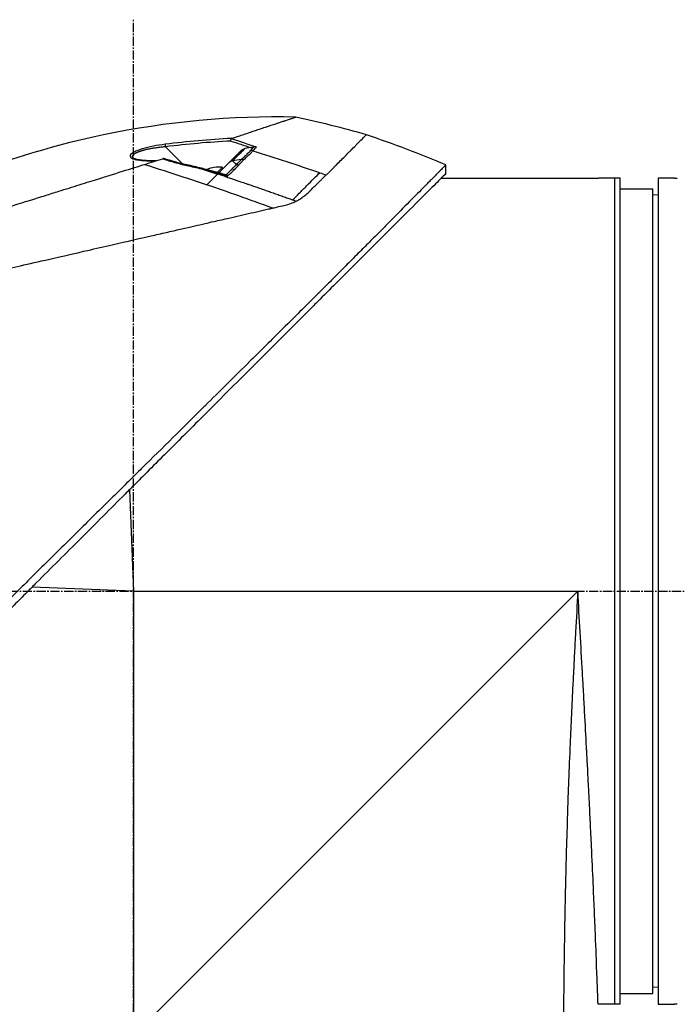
# Model space of a CAD drawing. Header units: millimetres. Extents: x 0 to 5219, y 0 to 2970.
# Tile 20 of 232: x 253 to 374, y 862 to 1043. Entities that reach past the tile are written whole.
import ezdxf

# ---------------------------------------------------------------- set-up
doc = ezdxf.new("R2010")
doc.units = ezdxf.units.MM
doc.header["$LTSCALE"] = 0.2
doc.linetypes.add('CENTER2', pattern=[1.125, 0.75, -0.125, 0.125, -0.125])
doc.layers.add('02_Center Line', color=1, linetype='CENTER2')

# ---------------------------------------------------------------- blocks, each defined once
blk = doc.blocks.new('A$C9d85a397')
for p, q in [((9.04, 275.61), (5.91, 278.75)), ((19.93, 278.17), (17.68, 275.92)), ((21.59, 278.62), (20.49, 278.46)), ((20.49, 278.42), (20.49, 278.42)), ((21.42, 277.95), (21.42, 277.95)), ((2.17, 275.46), (2.16, 275.46)), ((9.19, 275.46), (9.19, 275.46)), ((15.72, 273.96), (17.68, 275.92)), ((19.85, 276.44), (18.23, 276.19)), ((18.79, 275.59), (18.79, 275.59)), ((20.01, 276.57), (20.01, 276.57)), ((57.45, 273.84), (57.45, 275.44)), ((16.32, 274.97), (15.4, 274.05)), ((15.5, 273.74), (15.47, 273.71)), ((15.5, 273.74), (15.5, 273.74)), ((15.93, 273.6), (15.93, 273.6)), ((16.32, 274.97), (16.53, 274.77)), ((16.58, 273.38), (16.58, 273.38)), ((18.42, 272.77), (18.42, 272.77)), ((56.62, 273), (85, 273)), ((88.5, 273), (85.5, 273)), ((88.5, 121), (88.5, 273)), ((89.5, 273), (88.5, 273)), ((89.5, 121), (89.5, 273)), ((96.5, 273), (96.5, 121)), ((99.5, 273), (96.5, 273)), ((89.5, 271), (95.5, 271)), ((95.5, 123), (95.5, 271)), ((28.19, 268.1), (28.19, 268.1)), ((96.5, 269.87), (95.5, 269.89)), ((-0.74, 215.65), (0, 197)), ((0, 197), (-18.64, 197.74)), ((0, 197), (81.7, 197)), ((0, 197), (0, 115.3)), ((81.7, 197), (0, 115.3)), ((96.5, 124.13), (95.5, 124.11)), ((89.5, 123), (95.5, 123)), ((89.5, 121), (85.43, 121)), ((96.5, 121), (99.5, 121))]:
    blk.add_line(p, q)
for centre, radius, start, end in [((-41.86, 35.13), 260.02, 67.5467, 70.99), ((15.75, 268.9), 6.1, 113.6355, 113.6393), ((15.75, 268.9), 6.1, 84.6019, 111.9513)]:
    blk.add_arc(centre, radius, start, end)
at = {"extrusion": (0, 0, -1)}
for centre, major_axis, ratio, start_param, end_param in [((5.93, 278.73), (-0.062, 0.496), 0.032142, 4.753727, 6.070274), ((-93.57, -68.42), (-258.62, -258.62), 0.99863, 2.665433, 2.676035), ((460.41, -1338.72), (-601.57, 1620.94), 0.336673, 0.257981, 0.264677), ((21, 277.83), (-0.354, 0.354), 0.494925, 4.249897, 4.250389), ((21.7, 277.18), (-0.743, 0.669), 0.856563, 0.762588, 1.196094), ((-2.85, 276.58), (-26.13, -4.85), 0.314226, 3.444314, 3.523202), ((-116.54, -164.87), (-438.85, 150.81), 1, 1.542896, 1.570796), ((20.03, 275.45), (0.354, -0.354), 0.258819, 3.675072, 3.675126), ((20.03, 275.45), (-0.354, 0.354), 0.837809, 0.504727, 0.50478), ((20.75, 276.16), (-0.354, 0.353), 0.8583, 0.475879, 0.483718), ((17.05, 273.06), (0.136, 0.481), 0.049889, 0.339819, 0.663073), ((18.69, 274.1), (-0.354, 0.354), 0.258819, 0.582876, 0.584572), ((-116.54, -164.85), (-438.43, 151.98), 1, 1.568118, 1.570796), ((26.82, 282.57), (-11.39, -11.08), 0.020818, 0.548769, 0.580072), ((-6.81, 207.33), (-197.67, 65.92), 0.336309, 1.641508, 1.644817)]:
    blk.add_ellipse(centre, major_axis=major_axis, ratio=ratio, start_param=start_param, end_param=end_param, dxfattribs=at)
for points, knots in [([(29.86, 284.22), (18.01, 284.47), (6.07, 283.37), (-14.13, 279.14), (-22.61, 276.6), (-30.79, 273.38)], [0, 0, 0, 0, 3.553813, 3.553813, 6.190294, 6.190294, 6.190294, 6.190294]), ([(18.02, 280.29), (18.07, 280.31), (18.53, 280.46), (19.33, 280.72), (19.89, 280.91), (20.61, 281.15), (21.44, 281.42), (21.62, 281.48), (21.8, 281.54), (21.97, 281.6), (22.83, 281.88), (23.59, 282.14), (24.26, 282.36), (24.28, 282.37), (24.3, 282.37), (24.31, 282.38), (24.99, 282.6), (25.62, 282.81), (26.18, 283), (26.33, 283.05), (26.48, 283.1), (26.62, 283.14), (26.63, 283.15), (26.99, 283.27), (27.56, 283.45), (27.61, 283.47), (27.66, 283.49), (27.71, 283.5), (27.91, 283.57), (28.13, 283.64), (28.33, 283.71), (28.58, 283.79), (28.74, 283.85), (28.85, 283.88), (28.96, 283.92), (29.02, 283.94), (29.04, 283.95), (29.12, 283.97), (29.2, 284), (29.27, 284.02), (29.37, 284.06), (29.46, 284.09), (29.54, 284.11), (29.55, 284.11), (29.57, 284.12), (29.59, 284.13), (29.64, 284.14), (29.72, 284.17), (29.78, 284.19), (29.8, 284.2), (29.81, 284.2), (29.82, 284.2), (29.82, 284.21), (29.83, 284.21), (29.84, 284.21), (29.85, 284.21), (29.86, 284.22), (29.86, 284.22), (29.86, 284.22), (29.86, 284.22), (29.86, 284.22)], [0, 0, 0, 0, 0.0491532, 0.0491532, 0.0491532, 0.0833333, 0.0833333, 0.0833333, 0.0971125, 0.0971125, 0.0971125, 0.1649409, 0.1649409, 0.1649409, 0.1666667, 0.1666667, 0.1666667, 0.23215, 0.23215, 0.23215, 0.25, 0.25, 0.25, 0.2916667, 0.2916667, 0.2916667, 0.3001192, 0.3001192, 0.3001192, 0.3333333, 0.3333333, 0.3333333, 0.3565948, 0.3565948, 0.3565948, 0.3809524, 0.3809524, 0.3809524, 0.4004648, 0.4004648, 0.4004648, 0.4285714, 0.4285714, 0.4285714, 0.4393599, 0.4393599, 0.4393599, 0.4706594, 0.4706594, 0.4706594, 0.4761905, 0.4761905, 0.4761905, 0.4847596, 0.4847596, 0.4847596, 0.5017347, 0.5017347, 0.5017347, 0.5026262, 0.5026262, 0.5026262, 0.5026262]), ([(35.44, 273.58), (35.56, 273.68), (35.69, 273.79), (35.81, 273.9), (35.87, 273.96), (35.93, 274.01), (35.99, 274.07), (36.13, 274.21), (36.29, 274.37), (36.48, 274.57), (36.51, 274.61), (36.59, 274.69), (36.71, 274.82), (36.8, 274.92), (36.88, 275), (36.93, 275.06), (37.03, 275.16), (37.18, 275.32), (37.39, 275.52), (37.65, 275.79), (37.94, 276.08), (38.25, 276.38), (38.53, 276.66), (38.79, 276.92), (39.04, 277.17), (39.17, 277.3), (39.39, 277.52), (39.69, 277.82), (39.81, 277.94), (39.95, 278.08), (40.09, 278.22), (40.6, 278.73), (40.86, 278.99), (40.98, 279.11), (41.41, 279.54), (41.76, 279.9), (42.04, 280.18), (42.08, 280.22), (42.12, 280.26), (42.16, 280.3), (42.38, 280.52), (42.55, 280.69), (42.66, 280.8), (42.78, 280.92), (42.83, 280.97), (42.84, 280.97)], [0, 0, 0, 0, 0.0239304, 0.0239304, 0.0239304, 0.0357143, 0.0357143, 0.0357143, 0.0714286, 0.0714286, 0.0714286, 0.0892857, 0.0892857, 0.0892857, 0.1071429, 0.1071429, 0.1071429, 0.1428571, 0.1428571, 0.1428571, 0.2142857, 0.2142857, 0.2142857, 0.2857143, 0.2857143, 0.2857143, 0.3613783, 0.3613783, 0.3613783, 0.3928571, 0.3928571, 0.3928571, 0.5, 0.5, 0.5, 0.6744467, 0.6744467, 0.6744467, 0.7, 0.7, 0.7, 0.85, 0.85, 0.85, 1, 1, 1, 1]), ([(5.86, 279.21), (5.1, 279.12), (4.37, 279), (3.66, 278.86), (2.93, 278.72), (2.26, 278.55), (1.66, 278.37), (1.35, 278.28), (1.07, 278.18), (0.8, 278.08), (0.54, 277.98), (0.31, 277.88), (0.11, 277.77), (-0.09, 277.67), (-0.25, 277.56), (-0.37, 277.46), (-0.49, 277.35), (-0.57, 277.25), (-0.61, 277.16), (-0.64, 277.07), (-0.63, 276.98), (-0.57, 276.89), (-0.52, 276.81), (-0.43, 276.73), (-0.3, 276.66), (-0.18, 276.59), (-0.02, 276.53), (0.17, 276.47), (0.35, 276.42), (0.56, 276.37), (0.8, 276.33), (1.26, 276.26), (1.8, 276.2), (2.43, 276.18), (2.94, 276.15), (3.5, 276.15), (4.1, 276.16)], [0, 0, 0, 0, 0.125, 0.125, 0.125, 0.25, 0.25, 0.25, 0.3125, 0.3125, 0.3125, 0.375, 0.375, 0.375, 0.4375, 0.4375, 0.4375, 0.5, 0.5, 0.5, 0.5625, 0.5625, 0.5625, 0.625, 0.625, 0.625, 0.6875, 0.6875, 0.6875, 0.75, 0.75, 0.75, 0.875, 0.875, 0.875, 0.982856, 0.982856, 0.982856, 0.982856]), ([(17.9, 279.81), (17.9, 279.82), (17.9, 279.82), (17.91, 279.86), (17.92, 279.91), (17.93, 279.99), (17.93, 280.04), (17.95, 280.11), (17.95, 280.15), (17.96, 280.21), (17.97, 280.23), (17.97, 280.25)], [-0.05578122, -0.05578122, -0.05578122, -0.05578122, -0.05549131, -0.05549131, -0.04204343, -0.04204343, -0.0278857, -0.0278857, -0.01375246, -0.01375246, -0.00000001, -0.00000001, -0.00000001, -0.00000001]), ([(18.02, 280.29), (18.01, 280.29), (17.99, 280.28), (17.98, 280.27), (17.97, 280.26), (17.97, 280.25)], [0.00000003, 0.00000003, 0.00000003, 0.00000003, 0.00636331, 0.00636331, 0.01211247, 0.01211247, 0.01211247, 0.01211247]), ([(5.91, 278.75), (5.67, 278.73), (5.21, 278.68), (4.63, 278.61), (4.17, 278.55), (3.83, 278.5), (3.49, 278.45), (3.16, 278.39), (2.83, 278.33), (2.52, 278.26), (2.26, 278.2), (2.06, 278.15), (1.92, 278.11), (1.78, 278.08), (1.64, 278.04), (1.51, 278), (1.37, 277.95), (1.23, 277.91), (1.09, 277.86), (0.95, 277.8), (0.78, 277.73), (0.61, 277.66), (0.46, 277.59), (0.37, 277.54), (0.26, 277.48), (0.16, 277.42), (0.06, 277.35), (-0.01, 277.3), (-0.07, 277.24), (-0.12, 277.18), (-0.15, 277.14), (-0.18, 277.09), (-0.19, 277.06), (-0.2, 277.03), (-0.2, 277.02), (-0.21, 277), (-0.21, 276.97), (-0.21, 276.93), (-0.2, 276.88), (-0.18, 276.83), (-0.14, 276.76), (-0.09, 276.7), (-0.06, 276.68), (-0.06, 276.67)], [0, 0, 0, 0, 0.0700871, 0.1404215, 0.175582, 0.2106885, 0.2457671, 0.2807419, 0.3156096, 0.3503788, 0.3850713, 0.4024014, 0.4197269, 0.4360429, 0.4528758, 0.4702208, 0.4880743, 0.5064337, 0.5252974, 0.5476855, 0.5681597, 0.6034066, 0.6311085, 0.6446829, 0.6598422, 0.6948791, 0.7147592, 0.7362139, 0.7584362, 0.7787374, 0.7971278, 0.8136128, 0.828194, 0.8347708, 0.840871, 0.8495558, 0.8582417, 0.8756192, 0.8930105, 0.9104198, 0.9452952, 0.9802552, 0.9812484, 0.9812484, 0.9812484, 0.9812484]), ([(18.27, 276.2), (18.29, 276.23), (18.34, 276.27), (18.41, 276.34), (18.59, 276.52), (18.93, 276.86), (19.39, 277.32), (19.45, 277.38), (19.51, 277.43), (19.56, 277.49), (19.9, 277.83), (20.14, 278.07), (20.29, 278.22), (20.41, 278.33), (20.47, 278.4), (20.49, 278.42)], [-0.9173114, -0.9173114, -0.9173114, -0.9173114, -0.8087165, -0.8087165, -0.8087165, -0.5, -0.5, -0.5, -0.459096, -0.459096, -0.459096, -0.1967319, -0.1967319, -0.1967319, -0.0034173, -0.0034173, -0.0034173, -0.0034173]), ([(19.86, 276.45), (20.07, 276.63), (20.47, 276.99), (21.05, 277.55), (21.4, 277.92), (21.56, 278.11)], [0.0018671, 0.0018671, 0.0018671, 0.0018671, 0.1455655, 0.2911132, 0.436691, 0.436691, 0.436691, 0.436691]), ([(19.93, 278.17), (20.01, 278.23), (20.11, 278.29), (20.3, 278.38), (20.38, 278.4), (20.44, 278.41)], [-0.027926, -0.027926, -0.027926, -0.027926, -0.01670544, -0.01670544, -0.00525367, -0.00525367, -0.00525367, -0.00525367]), ([(20.25, 276.33), (20.72, 276.73), (21.15, 277.15), (21.53, 277.54), (21.68, 277.71), (21.83, 277.87), (21.96, 278.02)], [0, 0, 0, 0, 0.7037836, 0.7037836, 0.7037836, 1, 1, 1, 1]), ([(21.59, 278.62), (21.67, 278.63), (21.76, 278.64), (21.91, 278.67), (21.98, 278.69), (22.05, 278.7)], [0.00000001, 0.00000001, 0.00000001, 0.00000001, 0.02523633, 0.02523633, 0.04713053, 0.04713053, 0.04713053, 0.04713053]), ([(22.54, 278.76), (22.54, 278.76), (22.54, 278.76), (22.46, 278.76), (22.38, 278.76), (22.22, 278.74), (22.13, 278.73), (22.05, 278.7)], [-0.05331463, -0.05331463, -0.05331463, -0.05331463, -0.05288999, -0.05288999, -0.02663491, -0.02663491, 0, 0, 0, 0]), ([(57.45, 275.44), (57.45, 275.44), (57.41, 275.4), (57.34, 275.33), (57.3, 275.29), (57.26, 275.24), (57.2, 275.19), (57.15, 275.13), (57.08, 275.06), (57.01, 274.99), (56.86, 274.84), (56.68, 274.65), (56.46, 274.43), (56.35, 274.32), (56.23, 274.2), (56.1, 274.07), (55.98, 273.95), (55.84, 273.81), (55.7, 273.67), (55.7, 273.66), (55.69, 273.66), (55.69, 273.65), (55.4, 273.36), (55.08, 273.03), (54.72, 272.67), (54.54, 272.49), (54.36, 272.3), (54.16, 272.11), (53.97, 271.91), (53.77, 271.71), (53.56, 271.49), (53.14, 271.07), (52.69, 270.62), (52.22, 270.14), (51.76, 269.67), (51.27, 269.18), (50.76, 268.66), (50.74, 268.64), (50.73, 268.63), (50.71, 268.61), (49.67, 267.56), (48.53, 266.4), (47.3, 265.17), (46.69, 264.55), (46.06, 263.91), (45.41, 263.25), (44.76, 262.6), (44.08, 261.92), (43.4, 261.23), (42.7, 260.53), (41.99, 259.82), (41.27, 259.09), (40.54, 258.36), (39.8, 257.61), (39.04, 256.85), (38.29, 256.09), (37.52, 255.31), (36.73, 254.53), (35.95, 253.74), (35.15, 252.94), (34.35, 252.13), (34.29, 252.08), (34.23, 252.02), (34.18, 251.96), (33.42, 251.21), (32.65, 250.44), (31.87, 249.67), (31.04, 248.84), (30.2, 248.01), (29.34, 247.16), (28.07, 245.89), (26.76, 244.6), (25.44, 243.28), (25, 242.85), (24.56, 242.41), (24.12, 241.97), (23.89, 241.75), (23.67, 241.52), (23.44, 241.3), (22.77, 240.63), (22.1, 239.96), (21.42, 239.29), (20.06, 237.95), (18.69, 236.59), (17.3, 235.21), (15.92, 233.84), (14.52, 232.45), (13.1, 231.05), (13.01, 230.96), (12.93, 230.88), (12.84, 230.79), (9.15, 227.13), (5.38, 223.4), (1.57, 219.63), (1.47, 219.53), (1.38, 219.44), (1.28, 219.35), (0.32, 218.4), (-0.64, 217.44), (-1.61, 216.49), (-2.58, 215.53), (-3.55, 214.57), (-4.53, 213.61), (-6.48, 211.69), (-8.42, 209.77), (-10.36, 207.85), (-10.45, 207.77), (-10.53, 207.69), (-10.61, 207.61), (-12.57, 205.67), (-14.52, 203.74), (-16.47, 201.81), (-17.45, 200.85), (-18.42, 199.88), (-19.39, 198.92), (-20.36, 197.95), (-21.33, 196.99), (-22.3, 196.03), (-22.36, 195.97), (-22.42, 195.91), (-22.48, 195.85), (-24.4, 193.93), (-26.32, 192.02), (-28.22, 190.13), (-29.16, 189.18), (-30.11, 188.24), (-31.05, 187.3), (-31.99, 186.36), (-32.93, 185.42), (-33.86, 184.49), (-33.9, 184.45), (-33.95, 184.4), (-34, 184.35), (-35.88, 182.48), (-37.74, 180.61), (-39.57, 178.78), (-41.4, 176.94), (-43.21, 175.14), (-44.98, 173.36), (-45.87, 172.47), (-46.75, 171.59), (-47.62, 170.71), (-48.49, 169.84), (-49.35, 168.97), (-50.21, 168.11), (-51.06, 167.25), (-51.9, 166.41), (-52.73, 165.57), (-53.57, 164.73), (-54.39, 163.91), (-55.2, 163.09), (-55.21, 163.07), (-55.23, 163.06), (-55.25, 163.04), (-56.06, 162.22), (-56.86, 161.42), (-57.64, 160.62), (-58.43, 159.83), (-59.2, 159.05), (-59.96, 158.28), (-60.72, 157.52), (-61.47, 156.77), (-62.19, 156.03), (-63.65, 154.56), (-65.04, 153.16), (-66.35, 151.82), (-66.68, 151.49), (-67.01, 151.16), (-67.33, 150.83), (-67.65, 150.51), (-67.96, 150.19), (-68.27, 149.88), (-69.51, 148.63), (-70.66, 147.46), (-71.71, 146.39), (-71.72, 146.39), (-71.72, 146.38), (-71.72, 146.38), (-72.25, 145.85), (-72.75, 145.34), (-73.22, 144.86), (-73.7, 144.38), (-74.14, 143.92), (-74.56, 143.5), (-74.98, 143.08), (-75.36, 142.68), (-75.72, 142.32), (-76.07, 141.96), (-76.39, 141.63), (-76.68, 141.34), (-76.97, 141.05), (-77.22, 140.79), (-77.44, 140.56), (-77.55, 140.45), (-77.65, 140.35), (-77.75, 140.26), (-77.84, 140.16), (-77.92, 140.08), (-78, 140), (-78.14, 139.85), (-78.25, 139.74), (-78.33, 139.66), (-78.4, 139.59), (-78.44, 139.55), (-78.44, 139.55)], [0, 0, 0, 0, 0.0041991, 0.0041991, 0.0041991, 0.0062987, 0.0062987, 0.0062987, 0.0083983, 0.0083983, 0.0083983, 0.0125974, 0.0125974, 0.0125974, 0.014697, 0.014697, 0.014697, 0.0167965, 0.0167965, 0.0167965, 0.0168599, 0.0168599, 0.0168599, 0.0210764, 0.0210764, 0.0210764, 0.0231847, 0.0231847, 0.0231847, 0.025293, 0.025293, 0.025293, 0.0295096, 0.0295096, 0.0295096, 0.0335924, 0.0335924, 0.0335924, 0.0337261, 0.0337261, 0.0337261, 0.0420526, 0.0420526, 0.0420526, 0.0462159, 0.0462159, 0.0462159, 0.0503791, 0.0503791, 0.0503791, 0.0545745, 0.0545745, 0.0545745, 0.0587698, 0.0587698, 0.0587698, 0.0629602, 0.0629602, 0.0629602, 0.0671505, 0.0671505, 0.0671505, 0.0674414, 0.0674414, 0.0674414, 0.0713694, 0.0713694, 0.0713694, 0.0755743, 0.0755743, 0.0755743, 0.0818817, 0.0818817, 0.0818817, 0.0839768, 0.0839768, 0.0839768, 0.0850355, 0.0850355, 0.0850355, 0.0881892, 0.0881892, 0.0881892, 0.0944966, 0.0944966, 0.0944966, 0.1008041, 0.1008041, 0.1008041, 0.1011921, 0.1011921, 0.1011921, 0.1176445, 0.1176445, 0.1176445, 0.1180502, 0.1180502, 0.1180502, 0.1221943, 0.1221943, 0.1221943, 0.1263384, 0.1263384, 0.1263384, 0.1346266, 0.1346266, 0.1346266, 0.1349824, 0.1349824, 0.1349824, 0.143338, 0.143338, 0.143338, 0.1475158, 0.1475158, 0.1475158, 0.1516936, 0.1516936, 0.1516936, 0.1519551, 0.1519551, 0.1519551, 0.160293, 0.160293, 0.160293, 0.164462, 0.164462, 0.164462, 0.168631, 0.168631, 0.168631, 0.1688379, 0.1688379, 0.1688379, 0.1772635, 0.1772635, 0.1772635, 0.1856891, 0.1856891, 0.1856891, 0.1899019, 0.1899019, 0.1899019, 0.1941147, 0.1941147, 0.1941147, 0.1983275, 0.1983275, 0.1983275, 0.2025403, 0.2025403, 0.2025403, 0.2026348, 0.2026348, 0.2026348, 0.206856, 0.206856, 0.206856, 0.2110771, 0.2110771, 0.2110771, 0.2152983, 0.2152983, 0.2152983, 0.2237405, 0.2237405, 0.2237405, 0.2258511, 0.2258511, 0.2258511, 0.2279617, 0.2279617, 0.2279617, 0.2364039, 0.2364039, 0.2364039, 0.2364237, 0.2364237, 0.2364237, 0.240644, 0.240644, 0.240644, 0.2448644, 0.2448644, 0.2448644, 0.2490847, 0.2490847, 0.2490847, 0.253305, 0.253305, 0.253305, 0.2575358, 0.2575358, 0.2575358, 0.2596491, 0.2596491, 0.2596491, 0.2617623, 0.2617623, 0.2617623, 0.2659889, 0.2659889, 0.2659889, 0.2702154, 0.2702154, 0.2702154, 0.2702154]), ([(-70.13, 252.92), (-70.14, 252.92), (-70.13, 252.92), (-70.02, 252.96), (-69.98, 252.97), (-69.93, 252.99), (-69.88, 253), (-69.82, 253.02), (-69.75, 253.04), (-69.67, 253.07), (-69.6, 253.09), (-69.46, 253.13), (-69.11, 253.24), (-68.84, 253.33), (-68.58, 253.41), (-68.36, 253.48), (-68.35, 253.48), (-68.34, 253.48), (-68.33, 253.49), (-67.7, 253.68), (-67, 253.9), (-66.33, 254.11), (-66.32, 254.12), (-65.95, 254.23), (-65.06, 254.51), (-65.06, 254.51), (-65.05, 254.51), (-65.05, 254.51), (-64.26, 254.76), (-63.73, 254.93), (-63.59, 254.97), (-62.58, 255.28), (-61.47, 255.63), (-60.26, 256.01), (-60.23, 256.02), (-60.2, 256.03), (-60.18, 256.04), (-60.07, 256.07), (-59.3, 256.31), (-57.65, 256.83), (-57.22, 256.96), (-56.72, 257.12), (-56.15, 257.3), (-55.37, 257.54), (-54.67, 257.76), (-54.06, 257.95), (-52.7, 258.38), (-51.81, 258.66), (-51.52, 258.75), (-50.22, 259.15), (-49.13, 259.5), (-48.27, 259.76), (-47.35, 260.05), (-46.72, 260.25), (-46.4, 260.35), (-44.84, 260.84), (-43.56, 261.24), (-42.58, 261.55), (-41.79, 261.79), (-41.21, 261.97), (-40.84, 262.09), (-40.26, 262.27), (-39.3, 262.57), (-37.92, 263), (-37.17, 263.24), (-36.51, 263.44), (-35.97, 263.62), (-35.57, 263.74), (-35.22, 263.85), (-34.94, 263.94), (-34.28, 264.14), (-33.28, 264.46), (-31.9, 264.89), (-30.14, 265.44), (-29.1, 265.76), (-28.82, 265.85), (-28.77, 265.87), (-28.72, 265.88), (-28.67, 265.9), (-26.64, 266.53), (-24.59, 267.18), (-22.53, 267.82), (-22.16, 267.94), (-21.72, 268.07), (-21.22, 268.23), (-20.67, 268.4), (-20.05, 268.6), (-19.35, 268.82), (-17.56, 269.38), (-16.51, 269.71), (-16.19, 269.8), (-15.37, 270.06), (-14.56, 270.32), (-13.74, 270.57), (-12.47, 270.97), (-11.21, 271.36), (-9.95, 271.76), (-8.59, 272.18), (-7.4, 272.56), (-6.37, 272.88), (-5.37, 273.19), (-4.53, 273.45), (-3.84, 273.67), (-2.14, 274.2), (-0.64, 274.67), (0.68, 275.08), (1.15, 275.23), (1.6, 275.37), (2.02, 275.51)], [-1, -1, -1, -1, -0.96875, -0.96875, -0.96875, -0.9547937, -0.9547937, -0.9547937, -0.9375, -0.9375, -0.9375, -0.90625, -0.90625, -0.90625, -0.875, -0.875, -0.875, -0.8739463, -0.8739463, -0.8739463, -0.8125, -0.8125, -0.8125, -0.7813822, -0.7813822, -0.7813822, -0.78125, -0.78125, -0.78125, -0.75, -0.75, -0.75, -0.6888795, -0.6888795, -0.6888795, -0.6875, -0.6875, -0.6875, -0.6380723, -0.6380723, -0.6380723, -0.625, -0.625, -0.625, -0.6057577, -0.6057577, -0.6057577, -0.5625, -0.5625, -0.5625, -0.5324119, -0.5324119, -0.5324119, -0.5, -0.5, -0.5, -0.4654336, -0.4654336, -0.4654336, -0.4375, -0.4375, -0.4375, -0.40625, -0.40625, -0.40625, -0.3881699, -0.3881699, -0.3881699, -0.375, -0.375, -0.375, -0.34375, -0.34375, -0.34375, -0.3125, -0.3125, -0.3125, -0.3110249, -0.3110249, -0.3110249, -0.25, -0.25, -0.25, -0.2349777, -0.2349777, -0.2349777, -0.21875, -0.21875, -0.21875, -0.1875, -0.1875, -0.1875, -0.1630802, -0.1630802, -0.1630802, -0.125, -0.125, -0.125, -0.0933033, -0.0933033, -0.0933033, -0.0625, -0.0625, -0.0625, -0.0165509, -0.0165509, -0.0165509, 0, 0, 0, 0]), ([(4.18, 276.18), (3.33, 276.17), (2.52, 276.19), (1.48, 276.28), (1.16, 276.32), (0.65, 276.41), (0.45, 276.46), (0.1, 276.57), (-0.03, 276.65), (-0.06, 276.68)], [0.0340098, 0.0340098, 0.0340098, 0.0340098, 0.3151369, 0.3151369, 0.4567925, 0.4567925, 0.5723588, 0.5723588, 0.7157852, 0.7157852, 0.7157852, 0.7157852]), ([(2.02, 275.51), (2.59, 275.69), (3.16, 275.86), (4.28, 276.21), (4.83, 276.39), (5.38, 276.55)], [-0.4021179, -0.4021179, -0.4021179, -0.4021179, -0.2010493, -0.2010493, -0.000001, -0.000001, -0.000001, -0.000001]), ([(2.02, 275.51), (4.43, 274.76), (6.83, 273.99), (9.24, 273.19), (10.66, 272.72), (12.09, 272.24), (13.51, 271.75)], [-1, -1, -1, -1, -0.372062, -0.372062, -0.372062, 0, 0, 0, 0]), ([(5.57, 276.6), (5.57, 276.6), (5.56, 276.6), (5.53, 276.6), (5.52, 276.59), (5.46, 276.58), (5.42, 276.57), (5.38, 276.55)], [-0.03323474, -0.03323474, -0.03323474, -0.03323474, -0.02493702, -0.02493702, -0.016586, -0.016586, -0.00000027, -0.00000027, -0.00000027, -0.00000027]), ([(5.38, 276.55), (6.15, 276.3), (6.89, 276.08), (7.57, 275.88), (8.34, 275.67), (9.09, 275.48), (9.81, 275.32)], [0, 0, 0, 0, 0.5, 0.5, 0.5, 1, 1, 1, 1]), ([(17, 273.6), (17.19, 273.75), (17.36, 273.91), (17.53, 274.07), (17.53, 274.07), (17.57, 274.11), (17.65, 274.19), (17.69, 274.22), (17.73, 274.26), (17.77, 274.3), (17.8, 274.33), (17.87, 274.4), (17.98, 274.51), (17.99, 274.52), (18, 274.53), (18.01, 274.54), (18.47, 274.99), (18.77, 275.29), (18.93, 275.45)], [0.0000755, 0.0000755, 0.0000755, 0.0000755, 0.25, 0.25, 0.25, 0.3125, 0.3125, 0.3125, 0.375, 0.375, 0.375, 0.4908048, 0.4908048, 0.4908048, 0.5, 0.5, 0.5, 1, 1, 1, 1]), ([(17.34, 273.39), (17.52, 273.55), (17.7, 273.71), (17.88, 273.89), (17.99, 273.99), (18.15, 274.16), (18.38, 274.39), (18.57, 274.57), (18.89, 274.89), (19.35, 275.34)], [0, 0, 0, 0, 0.25, 0.25, 0.25, 0.5, 0.5, 0.5, 1, 1, 1, 1]), ([(19.35, 275.34), (19.34, 275.35), (19.33, 275.35), (19.32, 275.36), (19.16, 275.43), (19.03, 275.44), (18.94, 275.45), (18.94, 275.45), (18.94, 275.45), (18.93, 275.45)], [0.0000009, 0.0000009, 0.0000009, 0.0000009, 0.0601128, 0.0601128, 0.0601128, 0.9797341, 0.9797341, 0.9797341, 1, 1, 1, 1]), ([(18.94, 275.45), (19.08, 275.59), (19.31, 275.83), (19.61, 276.17), (19.69, 276.25), (19.77, 276.35), (19.85, 276.44)], [0.0054181, 0.0054181, 0.0054181, 0.0054181, 0.7995408, 0.7995408, 0.7995408, 1, 1, 1, 1]), ([(19.35, 275.34), (19.51, 275.51), (19.66, 275.67), (19.81, 275.84), (19.88, 275.92), (19.96, 276), (20.03, 276.08), (20.05, 276.1), (20.08, 276.15), (20.14, 276.21), (20.18, 276.26), (20.22, 276.3), (20.25, 276.33)], [0, 0, 0, 0, 0.5, 0.5, 0.5, 0.75, 0.75, 0.75, 0.875, 0.875, 0.875, 1, 1, 1, 1]), ([(57.45, 273.84), (57.45, 273.84), (57.15, 273.54), (56.01, 272.39), (55.18, 271.55), (51.97, 268.36), (48.95, 265.35), (43.01, 259.4), (40.39, 256.78), (36.53, 252.92), (35.43, 251.82), (33.82, 250.21), (33.32, 249.71), (30.42, 246.81), (27.93, 244.31), (21.31, 237.69), (17.07, 233.45), (10.42, 226.81), (8.07, 224.45), (4.64, 221.03), (3.58, 219.97), (1.76, 218.14), (1.01, 217.38), (-0.06, 216.32), (-0.37, 216.01), (-0.95, 215.43), (-1.24, 215.15), (-1.52, 214.87)], [-12.224149, -12.224149, -12.224149, -12.224149, -11.037359, -11.037359, -9.877095, -9.877095, -7.592298, -7.592298, -6.07984, -6.07984, -5.495393, -5.495393, -5.239423, -5.239423, -4.019638, -4.019638, -2.082992, -2.082992, -1.043435, -1.043435, -0.581051, -0.581051, -0.251822, -0.251822, -0.120605, -0.120605, -0.000021, -0.000021, -0.000021, -0.000021]), ([(12.51, 274.8), (12.52, 274.8), (12.51, 274.74), (12.5, 274.71), (12.5, 274.7), (12.5, 274.7), (12.5, 274.69)], [-0.4892282, -0.4892282, -0.4892282, -0.4892282, -0.0981164, -0.0981164, -0.0981164, 0, 0, 0, 0]), ([(12.5, 274.69), (12.5, 274.69), (12.59, 274.67), (12.77, 274.62), (12.91, 274.59), (13, 274.56), (13.04, 274.56)], [-0.9999992, -0.9999992, -0.9999992, -0.9999992, -0.5, -0.5, -0.5, -0.0000001, -0.0000001, -0.0000001, -0.0000001]), ([(13.04, 274.56), (13.74, 274.38), (14.52, 274.18), (15.4, 273.94), (15.93, 273.79), (16.52, 273.62), (17.17, 273.44)], [0.0004858, 0.0004858, 0.0004858, 0.0004858, 0.5714286, 0.5714286, 0.5714286, 0.9999999, 0.9999999, 0.9999999, 0.9999999]), ([(16.98, 273.25), (16.64, 273.36), (16.34, 273.46), (16.09, 273.54), (15.89, 273.61), (15.69, 273.67), (15.5, 273.74)], [-1, -1, -1, -1, -0.4, -0.4, -0.4, -0.0000001, -0.0000001, -0.0000001, -0.0000001]), ([(17.34, 273.39), (17.33, 273.39), (17.33, 273.39), (17.33, 273.39), (17.33, 273.39), (17.33, 273.39), (17.32, 273.4), (17.3, 273.43), (17.28, 273.44), (17.24, 273.47), (17.21, 273.5), (17.18, 273.52)], [-0.02607453, -0.02607453, -0.02607453, -0.02607453, -0.02588318, -0.02588318, -0.02566998, -0.02566998, -0.02001131, -0.02001131, -0.01284706, -0.01284706, -0.00003847, -0.00003847, -0.00003847, -0.00003847]), ([(29.27, 268.99), (29.62, 269.34), (30.04, 269.75), (30.48, 270.2), (30.92, 270.64), (31.39, 271.11), (31.85, 271.57), (32.31, 272.03), (32.77, 272.49), (33.18, 272.9), (33.6, 273.31), (33.97, 273.69), (34.27, 273.98)], [-1, -1, -1, -1, -0.75, -0.75, -0.75, -0.5, -0.5, -0.5, -0.25, -0.25, -0.25, 0, 0, 0, 0]), ([(29.92, 268.76), (30.22, 268.9), (30.52, 269.08), (30.8, 269.26), (31.05, 269.43), (31.29, 269.61), (31.54, 269.82), (31.55, 269.83), (31.57, 269.84), (31.58, 269.85), (31.8, 270.03), (32.03, 270.24), (32.28, 270.48), (32.42, 270.61), (32.64, 270.83), (32.93, 271.12), (32.95, 271.14), (32.97, 271.15), (32.98, 271.17), (33.14, 271.33), (33.35, 271.52), (33.59, 271.76), (33.95, 272.11), (34.16, 272.31), (34.23, 272.38), (34.27, 272.41), (34.31, 272.45), (34.35, 272.49), (34.41, 272.55), (34.48, 272.62), (34.55, 272.69), (34.57, 272.71), (34.68, 272.82), (34.85, 272.99), (35.1, 273.26), (35.3, 273.44), (35.44, 273.58)], [-1, -1, -1, -1, -0.875, -0.875, -0.875, -0.756037, -0.756037, -0.756037, -0.75, -0.75, -0.75, -0.625, -0.625, -0.625, -0.5, -0.5, -0.5, -0.4885486, -0.4885486, -0.4885486, -0.375, -0.375, -0.375, -0.25, -0.25, -0.25, -0.2247748, -0.2247748, -0.2247748, -0.1875, -0.1875, -0.1875, -0.125, -0.125, -0.125, -0.0000001, -0.0000001, -0.0000001, -0.0000001]), ([(16.98, 273.25), (17.03, 273.23), (17.09, 273.21), (17.14, 273.2), (17.44, 273.09), (17.75, 272.99), (18.01, 272.91), (18.26, 272.82), (18.46, 272.75), (18.68, 272.68), (18.8, 272.64), (18.91, 272.6), (19.03, 272.56), (19.14, 272.52), (19.26, 272.49), (19.37, 272.45), (19.48, 272.41), (19.6, 272.37), (19.71, 272.33), (19.88, 272.28), (20.05, 272.22), (20.22, 272.16), (20.39, 272.1), (20.56, 272.04), (20.73, 271.99), (20.9, 271.93), (21.07, 271.87), (21.24, 271.81), (21.38, 271.76), (21.52, 271.72), (21.66, 271.67), (21.8, 271.62), (21.94, 271.57), (22.09, 271.52), (22.23, 271.47), (22.37, 271.42), (22.51, 271.38), (22.66, 271.32), (22.82, 271.27), (22.97, 271.21), (23.13, 271.16), (23.28, 271.11), (23.44, 271.05), (23.59, 271), (23.75, 270.95), (23.9, 270.89), (24.05, 270.84), (24.2, 270.79), (24.35, 270.74), (24.49, 270.69), (24.64, 270.63), (24.79, 270.58), (24.94, 270.53), (25.08, 270.48), (25.23, 270.43), (25.38, 270.37), (25.53, 270.32), (25.68, 270.27), (25.84, 270.21), (25.99, 270.16), (26.14, 270.11), (26.29, 270.05), (26.44, 270), (26.59, 269.95), (26.74, 269.89), (26.89, 269.84), (27.04, 269.79), (27.18, 269.74), (27.33, 269.68), (27.48, 269.63), (27.63, 269.58), (27.78, 269.52), (27.93, 269.47), (28.08, 269.42), (28.23, 269.36), (28.38, 269.31), (28.52, 269.26), (28.67, 269.2), (28.82, 269.15), (28.97, 269.1), (29.12, 269.04), (29.27, 268.99)], [-1, -1, -1, -1, -0.990568, -0.990568, -0.990568, -0.934235, -0.934235, -0.934235, -0.877903, -0.877903, -0.877903, -0.849736, -0.849736, -0.849736, -0.82157, -0.82157, -0.82157, -0.793404, -0.793404, -0.793404, -0.75124, -0.75124, -0.75124, -0.709076, -0.709076, -0.709076, -0.666913, -0.666913, -0.666913, -0.631829, -0.631829, -0.631829, -0.596745, -0.596745, -0.596745, -0.561662, -0.561662, -0.561662, -0.523115, -0.523115, -0.523115, -0.484569, -0.484569, -0.484569, -0.446022, -0.446022, -0.446022, -0.409281, -0.409281, -0.409281, -0.372539, -0.372539, -0.372539, -0.335798, -0.335798, -0.335798, -0.298224, -0.298224, -0.298224, -0.26065, -0.26065, -0.26065, -0.223076, -0.223076, -0.223076, -0.185986, -0.185986, -0.185986, -0.148895, -0.148895, -0.148895, -0.111804, -0.111804, -0.111804, -0.074536, -0.074536, -0.074536, -0.037268, -0.037268, -0.037268, 0, 0, 0, 0]), ([(85, 273), (85, 273), (85.01, 273), (85.03, 273), (85.05, 273), (85.07, 273), (85.11, 273), (85.14, 273), (85.19, 273), (85.23, 273), (85.28, 273), (85.34, 273), (85.39, 273), (85.43, 273), (85.46, 273), (85.5, 273)], [0.5001155, 0.5001155, 0.5001155, 0.5001155, 0.6074687, 0.6074687, 0.6074687, 0.7149373, 0.7149373, 0.7149373, 0.8224074, 0.8224074, 0.8224074, 0.9298784, 0.9298784, 0.9298784, 1, 1, 1, 1]), ([(99.5, 273), (99.56, 273), (99.61, 273), (99.67, 273), (99.72, 273), (99.77, 273), (99.81, 273), (99.86, 273), (99.89, 273), (99.92, 273), (99.95, 273), (99.98, 273), (99.99, 273), (100, 273), (100, 273), (100, 273), (100, 273), (100, 273), (100, 273)], [0, 0, 0, 0, 0.1074687, 0.1074687, 0.1074687, 0.2149373, 0.2149373, 0.2149373, 0.3224073, 0.3224073, 0.3224073, 0.4298784, 0.4298784, 0.4298784, 0.5, 0.5, 0.5, 0.5001155, 0.5001155, 0.5001155, 0.5001155]), ([(25.56, 267.48), (25.85, 267.54), (26.63, 267.73), (27.87, 268.02), (28.23, 268.1), (28.59, 268.21), (28.95, 268.34), (29.25, 268.46), (29.58, 268.59), (29.92, 268.76)], [-1, -1, -1, -1, -0.5, -0.5, -0.5, -0.25, -0.25, -0.25, 0, 0, 0, 0]), ([(-74.66, 244.51), (-74.66, 244.52), (-74.68, 244.51), (-74.22, 244.62), (-73.96, 244.68), (-73.37, 244.81), (-73.1, 244.87), (-72.38, 245.04), (-71.9, 245.15), (-71.04, 245.34), (-70.71, 245.42), (-70.17, 245.54), (-69.97, 245.59), (-68.7, 245.88), (-67.45, 246.17), (-64.19, 246.92), (-62.04, 247.41), (-59.33, 248.03), (-59.01, 248.1), (-55.96, 248.79), (-52.96, 249.49), (-49.36, 250.31), (-48.96, 250.4), (-48.17, 250.59), (-47.77, 250.68), (-47.18, 250.81), (-46.97, 250.86), (-45.98, 251.09), (-45.14, 251.28), (-43.86, 251.57), (-43.42, 251.67), (-41.79, 252.05), (-40.6, 252.32), (-38.13, 252.89), (-36.8, 253.2), (-34.87, 253.64), (-34.3, 253.76), (-31.94, 254.3), (-30.18, 254.71), (-28.15, 255.17), (-27.91, 255.22), (-27.18, 255.39), (-26.69, 255.5), (-25.84, 255.7), (-25.47, 255.78), (-23.07, 256.33), (-20.01, 257.05), (-16, 257.95), (-15.82, 257.99), (-12.88, 258.65), (-10.35, 259.25), (-6.91, 260.04), (-5.4, 260.38), (-1.25, 261.33), (1.35, 261.93), (4.39, 262.62), (4.87, 262.73), (6.24, 263.05), (7.13, 263.25), (8.78, 263.63), (9.56, 263.81), (10.65, 264.06), (10.99, 264.14), (11.92, 264.35), (12.54, 264.49), (13.71, 264.76), (14.25, 264.89), (15.71, 265.22), (16.64, 265.43), (18.93, 265.96), (20.3, 266.27), (22.29, 266.73), (22.95, 266.88), (23.94, 267.1), (24.27, 267.18), (24.75, 267.29), (24.92, 267.33), (25.16, 267.38), (25.24, 267.4), (25.36, 267.43), (25.4, 267.44), (25.5, 267.46), (25.54, 267.47), (25.56, 267.48)], [0.000004, 0.000004, 0.000004, 0.000004, 0.139875, 0.139875, 0.227512, 0.227512, 0.285894, 0.285894, 0.363713, 0.363713, 0.408155, 0.408155, 0.431826, 0.431826, 0.55804, 0.55804, 0.726318, 0.726318, 0.748791, 0.748791, 0.934846, 0.934846, 0.958293, 0.958293, 0.980317, 0.980317, 0.992046, 0.992046, 1.035571, 1.035571, 1.057896, 1.057896, 1.118512, 1.118512, 1.185121, 1.185121, 1.212956, 1.212956, 1.299325, 1.299325, 1.310275, 1.310275, 1.333714, 1.333714, 1.350359, 1.350359, 1.438721, 1.438721, 1.44302, 1.44302, 1.506527, 1.506527, 1.556602, 1.556602, 1.644538, 1.644538, 1.661123, 1.661123, 1.692259, 1.692259, 1.719331, 1.719331, 1.731162, 1.731162, 1.752878, 1.752878, 1.771547, 1.771547, 1.804434, 1.804434, 1.853817, 1.853817, 1.878775, 1.878775, 1.891253, 1.891253, 1.897493, 1.897493, 1.900613, 1.900613, 1.902173, 1.902173, 1.904354, 1.904354, 1.904354, 1.904354]), ([(-1.52, 214.87), (-4.23, 212.18), (-6.94, 209.42), (-12.41, 203.95), (-15.17, 201.25), (-17.86, 198.55)], [-2.319062, -2.319062, -2.319062, -2.319062, -1.1611, -1.1611, -0.001522, -0.001522, -0.001522, -0.001522]), ([(-17.86, 198.55), (-18.13, 198.25), (-18.41, 197.97), (-19, 197.38), (-19.3, 197.08), (-20.39, 195.98), (-21.18, 195.2), (-23.06, 193.32), (-24.16, 192.23), (-27.68, 188.71), (-30.1, 186.29), (-36.92, 179.47), (-41.26, 175.12), (-47.99, 168.39), (-50.5, 165.89), (-53.18, 163.21), (-53.44, 162.95), (-54.82, 161.57), (-55.92, 160.47), (-59.79, 156.6), (-62.42, 153.97), (-66.6, 149.8), (-68.26, 148.14), (-71.13, 145.25), (-72.36, 144.02), (-74.47, 141.9), (-75.32, 141.05), (-76.21, 140.17), (-76.44, 139.94), (-76.76, 139.63), (-76.84, 139.55), (-76.84, 139.55)], [-12.052589, -12.052589, -12.052589, -12.052589, -11.934103, -11.934103, -11.804161, -11.804161, -11.469421, -11.469421, -10.998435, -10.998435, -9.945484, -9.945484, -7.985272, -7.985272, -6.766883, -6.766883, -6.634722, -6.634722, -6.057598, -6.057598, -4.559072, -4.559072, -3.422422, -3.422422, -2.341546, -2.341546, -1.193783, -1.193783, -0.601834, -0.601834, 0, 0, 0, 0]), ([(81.7, 197), (81.57, 194.5), (81.43, 191.99), (81.29, 189.47), (81.29, 189.45), (81.29, 189.43), (81.29, 189.41), (81.22, 188.14), (81.15, 186.87), (81.09, 185.61), (81.02, 184.4), (80.97, 183.25), (80.9, 182.01), (80.9, 181.95), (80.89, 181.88), (80.89, 181.81), (80.83, 180.63), (80.77, 179.45), (80.72, 178.31), (80.65, 177.06), (80.6, 175.85), (80.54, 174.66), (80.53, 174.5), (80.53, 174.35), (80.52, 174.2), (80.46, 172.98), (80.41, 171.79), (80.36, 170.62), (80.33, 170.03), (80.31, 169.45), (80.28, 168.88), (80.27, 168.6), (80.26, 168.31), (80.24, 168.03), (80.24, 167.86), (80.23, 167.7), (80.22, 167.53), (80.22, 167.43), (80.21, 167.31), (80.21, 167.19), (80.11, 164.86), (80.03, 162.68), (79.95, 160.64), (79.94, 160.38), (79.93, 160.11), (79.93, 159.85), (79.89, 158.97), (79.86, 158.11), (79.84, 157.29), (79.8, 156.26), (79.77, 155.27), (79.74, 154.32), (79.74, 154.21), (79.73, 154.11), (79.73, 154.01), (79.73, 153.99), (79.73, 153.97), (79.73, 153.95), (79.72, 153.83), (79.72, 153.74), (79.72, 153.59), (79.64, 151.2), (79.58, 149.02), (79.53, 147.03), (79.5, 146.04), (79.48, 145.1), (79.46, 144.2), (79.44, 143.44), (79.43, 142.72), (79.41, 142.02), (79.41, 142), (79.41, 141.97), (79.41, 141.95), (79.41, 141.85), (79.4, 141.78), (79.4, 141.65), (79.36, 139.84), (79.33, 138.21), (79.3, 136.74), (79.3, 136.52), (79.3, 136.31), (79.29, 136.1), (79.29, 135.89), (79.28, 135.69), (79.28, 135.5), (79.27, 135.08), (79.27, 134.68), (79.26, 134.3), (79.25, 133.48), (79.23, 132.73), (79.22, 132.02), (79.22, 132.01), (79.22, 132), (79.22, 131.99), (79.22, 131.91), (79.22, 131.85), (79.22, 131.75), (79.2, 130.19), (79.18, 128.81), (79.16, 127.6), (79.15, 126.69), (79.14, 125.87), (79.13, 125.14), (79.13, 124.94), (79.13, 124.76), (79.12, 124.57), (79.12, 124.52), (79.12, 124.47), (79.12, 124.43), (79.12, 123.97), (79.11, 123.54), (79.11, 123.12), (79.11, 123.09), (79.11, 123.06), (79.11, 123.03), (79.1, 122.7), (79.1, 122.38), (79.1, 122.08), (79.1, 122.01), (79.1, 121.93), (79.1, 121.86), (79.1, 121.84), (79.09, 121.81), (79.09, 121.78), (79.09, 121.62), (79.09, 121.44), (79.09, 121.27), (79.09, 121.13), (79.09, 120.99), (79.09, 120.85), (79.09, 120.81), (79.09, 120.77), (79.08, 120.74), (79.08, 120.58), (79.08, 120.43), (79.08, 120.29), (79.08, 120.22), (79.08, 120.15), (79.08, 120.09), (79.08, 120.05), (79.08, 120.02), (79.08, 119.99), (79.08, 119.97), (79.08, 119.95), (79.08, 119.93), (79.08, 119.92), (79.08, 119.9), (79.08, 119.89), (79.07, 119.58), (79.07, 119.35), (79.07, 119.17), (79.07, 119.07), (79.07, 119), (79.07, 118.93), (79.07, 118.89), (79.07, 118.86), (79.07, 118.83), (79.07, 118.82), (79.07, 118.8), (79.07, 118.79), (79.07, 118.78), (79.07, 118.77), (79.07, 118.76), (79.07, 118.76), (79.07, 118.75), (79.07, 118.75), (79.06, 118.48), (79.06, 118.36), (79.06, 118.36)], [0, 0, 0, 0, 0.061969, 0.061969, 0.061969, 0.0625, 0.0625, 0.0625, 0.09375, 0.09375, 0.09375, 0.1234255, 0.1234255, 0.1234255, 0.125, 0.125, 0.125, 0.1531538, 0.1531538, 0.1531538, 0.1836029, 0.1836029, 0.1836029, 0.1875, 0.1875, 0.1875, 0.21875, 0.21875, 0.21875, 0.234375, 0.234375, 0.234375, 0.2421875, 0.2421875, 0.2421875, 0.2469884, 0.2469884, 0.2469884, 0.25, 0.25, 0.25, 0.3052191, 0.3052191, 0.3052191, 0.3125, 0.3125, 0.3125, 0.3368038, 0.3368038, 0.3368038, 0.3671875, 0.3671875, 0.3671875, 0.3705126, 0.3705126, 0.3705126, 0.3710937, 0.3710937, 0.3710937, 0.375, 0.375, 0.375, 0.4375, 0.4375, 0.4375, 0.46875, 0.46875, 0.46875, 0.4952139, 0.4952139, 0.4952139, 0.4960937, 0.4960937, 0.4960937, 0.5, 0.5, 0.5, 0.5544796, 0.5544796, 0.5544796, 0.5625, 0.5625, 0.5625, 0.5702519, 0.5702519, 0.5702519, 0.5865122, 0.5865122, 0.5865122, 0.6206238, 0.6206238, 0.6206238, 0.6210937, 0.6210937, 0.6210937, 0.625, 0.625, 0.625, 0.6875, 0.6875, 0.6875, 0.734375, 0.734375, 0.734375, 0.7469686, 0.7469686, 0.7469686, 0.75, 0.75, 0.75, 0.7791382, 0.7791382, 0.7791382, 0.78125, 0.78125, 0.78125, 0.8046875, 0.8046875, 0.8046875, 0.8101255, 0.8101255, 0.8101255, 0.8125, 0.8125, 0.8125, 0.828125, 0.828125, 0.828125, 0.8405244, 0.8405244, 0.8405244, 0.84375, 0.84375, 0.84375, 0.859375, 0.859375, 0.859375, 0.8671875, 0.8671875, 0.8671875, 0.8710938, 0.8710938, 0.8710938, 0.8735646, 0.8735646, 0.8735646, 0.875, 0.875, 0.875, 0.90625, 0.90625, 0.90625, 0.921875, 0.921875, 0.921875, 0.9296875, 0.9296875, 0.9296875, 0.9335938, 0.9335938, 0.9335938, 0.9367093, 0.9367093, 0.9367093, 0.9375, 0.9375, 0.9375, 1, 1, 1, 1]), ([(85.43, 121), (85.43, 121), (85.42, 121.12), (85.41, 121.37), (85.41, 121.61), (85.39, 121.98), (85.38, 122.46), (85.36, 122.94), (85.34, 123.55), (85.31, 124.26), (85.3, 124.63), (85.28, 125.02), (85.27, 125.44), (85.25, 125.87), (85.23, 126.32), (85.21, 126.79), (85.21, 126.88), (85.21, 126.97), (85.2, 127.06), (85.13, 128.93), (85.05, 131.19), (84.94, 133.79), (84.94, 133.89), (84.93, 134), (84.93, 134.1), (84.9, 134.7), (84.88, 135.31), (84.85, 135.94), (84.84, 136.31), (84.82, 136.69), (84.8, 137.07), (84.79, 137.46), (84.77, 137.85), (84.75, 138.25), (84.75, 138.31), (84.75, 138.38), (84.75, 138.45), (84.68, 139.98), (84.61, 141.55), (84.54, 143.26), (84.44, 145.39), (84.34, 147.67), (84.23, 150.08), (84.16, 151.54), (84.09, 153.05), (84.01, 154.6), (84.01, 154.64), (84.01, 154.69), (84, 154.74), (83.95, 155.77), (83.9, 156.83), (83.85, 157.91), (83.8, 158.93), (83.74, 159.96), (83.69, 161.02), (83.69, 161.06), (83.69, 161.11), (83.68, 161.16), (83.63, 162.22), (83.57, 163.3), (83.52, 164.4), (83.49, 164.97), (83.46, 165.54), (83.43, 166.12), (83.41, 166.41), (83.4, 166.7), (83.38, 167), (83.37, 167.14), (83.37, 167.29), (83.36, 167.44), (83.35, 167.58), (83.34, 167.76), (83.33, 167.87), (83.33, 168.01), (83.32, 168.15), (83.31, 168.29), (83.21, 170.3), (83.09, 172.49), (82.96, 174.86), (82.89, 176.02), (82.83, 177.21), (82.76, 178.46), (82.72, 179.16), (82.68, 179.88), (82.64, 180.6), (82.61, 181.1), (82.58, 181.61), (82.55, 182.12), (82.42, 184.46), (82.28, 186.92), (82.13, 189.52), (82, 191.91), (81.85, 194.4), (81.7, 197)], [0.5000048, 0.5000048, 0.5000048, 0.5000048, 0.5301821, 0.5301821, 0.5301821, 0.560531, 0.560531, 0.560531, 0.5911455, 0.5911455, 0.5911455, 0.6065856, 0.6065856, 0.6065856, 0.6221334, 0.6221334, 0.6221334, 0.625, 0.625, 0.625, 0.6850898, 0.6850898, 0.6850898, 0.6875, 0.6875, 0.6875, 0.7011464, 0.7011464, 0.7011464, 0.7092438, 0.7092438, 0.7092438, 0.7173743, 0.7173743, 0.7173743, 0.71875, 0.71875, 0.71875, 0.7499738, 0.7499738, 0.7499738, 0.7889478, 0.7889478, 0.7889478, 0.8125, 0.8125, 0.8125, 0.8131921, 0.8131921, 0.8131921, 0.8288728, 0.8288728, 0.8288728, 0.84375, 0.84375, 0.84375, 0.8444134, 0.8444134, 0.8444134, 0.859375, 0.859375, 0.859375, 0.8671875, 0.8671875, 0.8671875, 0.8710937, 0.8710937, 0.8710937, 0.8730469, 0.8730469, 0.8730469, 0.8749735, 0.8749735, 0.8749735, 0.8773485, 0.8773485, 0.8773485, 0.9115235, 0.9115235, 0.9115235, 0.9281399, 0.9281399, 0.9281399, 0.9375, 0.9375, 0.9375, 0.9439123, 0.9439123, 0.9439123, 0.973127, 0.973127, 0.973127, 1, 1, 1, 1]), ([(100, 121), (100, 121), (99.99, 121), (99.97, 121), (99.95, 121), (99.93, 121), (99.89, 121), (99.86, 121), (99.81, 121), (99.76, 121), (99.72, 121), (99.66, 121), (99.61, 121), (99.57, 121), (99.54, 121), (99.5, 121)], [0.5001155, 0.5001155, 0.5001155, 0.5001155, 0.6074687, 0.6074687, 0.6074687, 0.7149373, 0.7149373, 0.7149373, 0.8224074, 0.8224074, 0.8224074, 0.9298784, 0.9298784, 0.9298784, 1, 1, 1, 1])]:
    blk.add_open_spline(points, degree=3, knots=knots)
for points in [[(42.84, 280.97), (38.54, 282.17), (34.21, 283.26), (29.86, 284.22)], [(42.84, 280.97), (42.84, 280.97), (42.84, 280.97), (42.84, 280.97)], [(18.02, 280.29), (13.96, 280.07), (9.91, 279.72), (5.86, 279.21)], [(17.9, 279.81), (13.9, 279.59), (9.9, 279.25), (5.91, 278.75)], [(22.05, 278.7), (21.91, 278.51), (21.74, 278.31), (21.56, 278.11)], [(-0.06, 276.67), (-0.06, 276.67), (-0.06, 276.67), (-0.06, 276.67)], [(5.57, 276.6), (5.57, 276.61), (5.58, 276.6), (5.58, 276.6)], [(9.82, 275.43), (8.39, 275.75), (6.96, 276.16), (5.58, 276.6)], [(9.81, 275.32), (9.82, 275.39), (9.82, 275.43), (9.82, 275.43)], [(12.51, 274.8), (11.62, 275.02), (10.72, 275.23), (9.82, 275.43)], [(18.23, 276.16), (18.04, 276.14), (17.86, 276.05), (17.68, 275.92)], [(18.23, 276.16), (18.23, 276.16), (18.24, 276.17), (18.24, 276.18)], [(18.93, 275.45), (18.77, 275.61), (18.54, 275.85), (18.23, 276.16)], [(20.25, 276.33), (20.11, 276.4), (19.97, 276.44), (19.85, 276.44)], [(9.81, 275.32), (10.71, 275.12), (11.6, 274.91), (12.5, 274.69)], [(12.5, 274.69), (13.5, 274.37), (14.49, 274.05), (15.47, 273.71)], [(12.51, 274.8), (12.51, 274.8), (12.51, 274.8), (12.51, 274.8)], [(13.05, 274.66), (12.87, 274.71), (12.69, 274.75), (12.51, 274.8)], [(13.05, 274.66), (13.06, 274.66), (13.05, 274.62), (13.04, 274.56)], [(13.04, 274.56), (13.86, 274.29), (14.68, 274.01), (15.5, 273.74)], [(13.05, 274.66), (13.05, 274.66), (13.05, 274.66), (13.05, 274.66)], [(17.02, 273.59), (15.7, 273.97), (14.38, 274.33), (13.05, 274.66)], [(13.51, 271.75), (14.18, 272.43), (14.84, 273.08), (15.47, 273.71)], [(17.02, 273.59), (17.1, 273.57), (17.15, 273.54), (17.18, 273.52)], [(56.62, 273), (56.83, 273.21), (57, 273.38), (57.13, 273.51)], [(25.56, 267.48), (21.32, 269.03), (17.3, 270.45), (13.51, 271.75)], [(17.17, 273.44), (17.22, 273.42), (17.28, 273.41), (17.34, 273.39)]]:
    blk.add_open_spline(points, degree=3)
at = {"layer": '02_Center Line', "ltscale": 11.288275}
for p, q in [((0, -17.62), (0, 302.13)), ((-127.03, 197), (308.08, 197))]:
    blk.add_line(p, q, dxfattribs=at)

msp = doc.modelspace()

# ---------------------------------------------------------------- block references
msp.add_blockref('A$C9d85a397', (274.157, 740.896))

doc.saveas('drawing.dxf')
